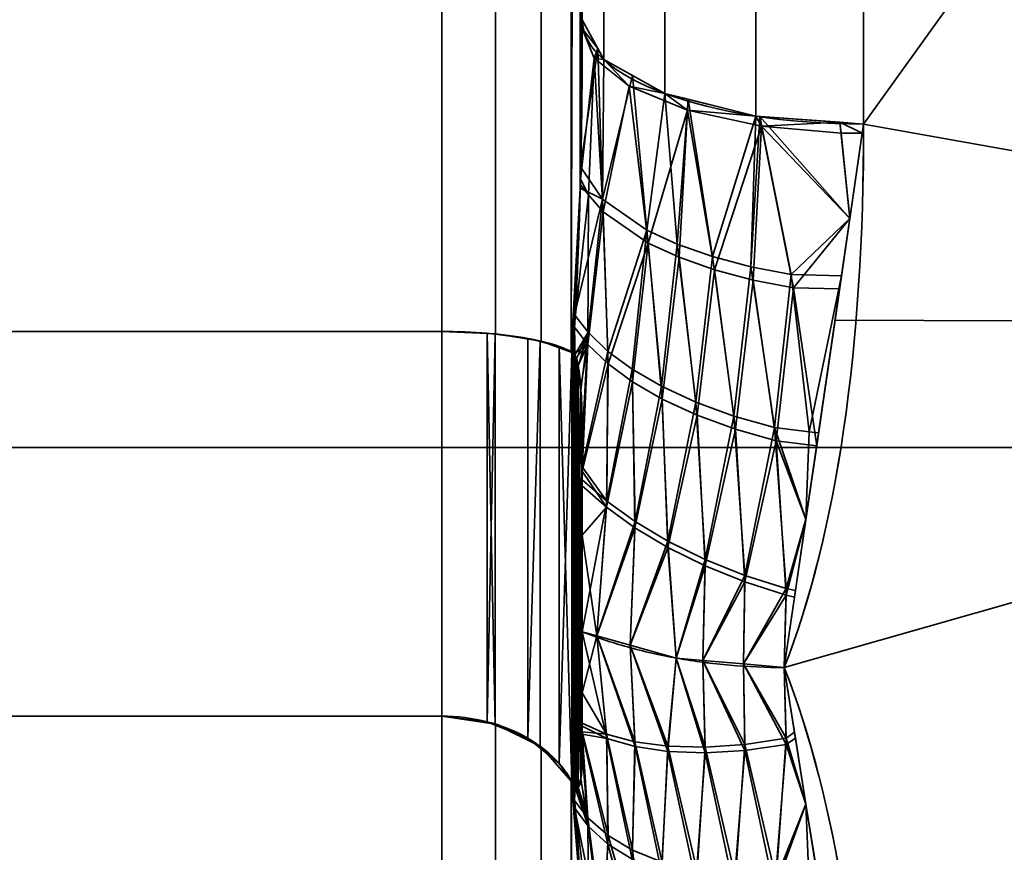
# Model space of a CAD drawing. Header units: millimetres. Extents: x -110 to 110, y -15 to 15.
# Tile 21 of 71: x -57 to -53.5, y -8.16 to -5.2. Entities that reach past the tile are written whole.
import ezdxf

# ---------------------------------------------------------------- set-up
doc = ezdxf.new("R2010")
doc.units = ezdxf.units.MM
doc.layers.add('1', color=7, linetype='Continuous', true_color=0xffffff)

msp = doc.modelspace()

# ---------------------------------------------------------------- linework, layer by layer
at = {"layer": '1', "color": 252, "linetype": 'Continuous', "lineweight": 35}
for p, q in [((-55.5, 6.3048, -12.5), (-55.5, -6.3048, -12.5)), ((-55.5, -6.3048, 12.5), (-55.5, 6.3048, 12.5)), ((-55, 5.1962, -13), (-55, -5.1962, -13)), ((-55, -5.1962, 13), (-55, 5.1962, 13)), ((-64, -6.3048, -12.5), (-55.5, -6.3048, -12.5)), ((-64, -6.3048, 12.5), (-55.5, -6.3048, 12.5)), ((-64, -7.6729, -11.7101), (-55.5, -7.6729, -11.7101)), ((-64, -7.6729, 11.7101), (-55.5, -7.6729, 11.7101)), ((-55.5, -7.6729, -11.7101), (-55.5, -13.9777, -0.7899)), ((-55.5, -13.9777, 0.7899), (-55.5, -7.6729, 11.7101))]:
    msp.add_line(p, q, dxfattribs=at)
at = {"layer": '1', "color": 252, "linetype": 'Continuous', "lineweight": 35, "extrusion": (-1, 0, 0)}
for start, end in [(248.21321, 291.78679), (68.21321, 111.78679)]:
    msp.add_arc((0, 0, 54), 15, start, end, dxfattribs=at)
at = {"layer": '1', "color": 252, "linetype": 'Continuous', "lineweight": 35, "extrusion": (9.65426e-07, -0.928571, 0.371154)}
msp.add_arc((-54, -14, -0.0001), 1, 180, 269.9999, dxfattribs=at)
at = {"layer": '1', "color": 252, "linetype": 'Continuous', "lineweight": 35, "extrusion": (0, 0.928571, 0.371154)}
msp.add_arc((54, 14), 1, 0, 90, dxfattribs=at)
at = {"layer": '1', "color": 252, "linetype": 'Continuous', "lineweight": 35, "extrusion": (1, 0, 0)}
for centre, radius, start, end in [((0, 0, -55.5), 14, 116.7655, 123.2345), ((0, 0, -55.5), 14, 236.7655, 243.2345), ((0, 0, -55), 14.5, 117.45707, 122.53526), ((0, 0, -55), 14.5, 237.45707, 242.53526)]:
    msp.add_arc(centre, radius, start, end, dxfattribs=at)
at = {"layer": '1', "color": 252, "linetype": 'Continuous', "lineweight": 35}
for points in [[(-55, -5.1962, -13), (-55, -5.2939, -12.987), (-55.001, -5.4911, -12.9599), (-55.0065, -5.7952, -12.9152), (-55.0169, -6.0965, -12.8681), (-55.0272, -6.2871, -12.8364), (-55.0333, -6.3806, -12.8205)], [(-55.0333, -6.3806, 12.8205), (-55.027, -6.2837, 12.837), (-55.0165, -6.0879, 12.8695), (-55.0062, -5.7836, 12.917), (-55.0009, -5.4818, 12.9612), (-55, -5.2902, 12.9875), (-55, -5.1962, 13)], [(-54, -5.5673, -13.9286), (-54, -6.3723, -13.6068), (-54.096, -7.0198, -13.2676), (-54.2821, -7.5, -12.9904)], [(-54.2821, -7.5, 12.9904), (-54.0956, -7.0188, 13.2682), (-54, -6.3712, 13.6073), (-54, -5.5673, 13.9286)], [(-55, -6.6857, 12.8667), (-55, -6.6659, 12.869), (-55.0003, -6.6275, 12.8728), (-55.0017, -6.5738, 12.8764), (-55.004, -6.5237, 12.8773), (-55.0076, -6.4768, 12.8748), (-55.0129, -6.4336, 12.8672), (-55.0208, -6.3975, 12.8517), (-55.0287, -6.3834, 12.8325), (-55.0333, -6.3806, 12.8205)], [(-55, -7.3727, 12.7698), (-55, -7.2964, 12.7833), (-55, -7.1436, 12.8077), (-55, -6.915, 12.8393), (-55, -6.7622, 12.8578), (-55, -6.6857, 12.8667)], [(-55, -6.6878, -12.8664), (-55, -6.9168, -12.84), (-55, -7.1456, -12.8098), (-55, -7.3727, -12.7698)], [(-55, -7.7988, 12.225), (-55, -7.6613, 12.4101), (-55, -7.5208, 12.5932), (-55, -7.3727, 12.7698)], [(-55, -7.3727, -12.7698), (-55, -7.4225, -12.7105), (-55, -7.52, -12.5904), (-55, -7.6616, -12.4082), (-55, -7.7541, -12.2851), (-55, -7.8, -12.2233)], [(-55, -7.3727, 12.7698), (-54.9497, -7.393, 12.8051), (-54.8421, -7.4294, 12.8681), (-54.6647, -7.4697, 12.9378), (-54.4762, -7.4944, 12.9806), (-54.3468, -7.5, 12.9904), (-54.2821, -7.5, 12.9904)], [(-55, -7.3727, -12.7698), (-54.9497, -7.393, -12.8051), (-54.8421, -7.4294, -12.8681), (-54.6647, -7.4696, -12.9378), (-54.4762, -7.4943, -12.9806), (-54.3468, -7.5, -12.9904), (-54.2821, -7.5, -12.9904)], [(-54, -9.2788, 11.7857), (-54, -8.5977, 12.3219), (-54.096, -7.9802, 12.7131), (-54.2821, -7.5, 12.9904)], [(-54.2821, -7.5, -12.9904), (-54.0956, -7.9812, -12.7125), (-54, -8.5987, -12.3212), (-54, -9.2788, -11.7857)], [(-55, -7.8, -12.2233), (-55, -7.8119, -12.2073), (-55.0003, -7.8345, -12.176), (-55.0017, -7.8644, -12.1313), (-55.004, -7.8902, -12.0883), (-55.0076, -7.9115, -12.0464), (-55.0129, -7.9266, -12.0052), (-55.0208, -7.9311, -11.9662), (-55.0287, -7.9216, -11.9444), (-55.0333, -7.9126, -11.936)], [(-55.0333, -7.9126, -11.936), (-55.027, -7.9753, -11.8604), (-55.0165, -8.1013, -11.7071), (-55.0062, -8.2946, -11.4673), (-55.0009, -8.4837, -11.228), (-55, -8.6024, -11.0752), (-55, -8.6603, -11)], [(-55, -8.6603, 11), (-55, -8.6001, 11.0782), (-55.001, -8.478, 11.2354), (-55.0065, -8.2872, 11.4765), (-55.0169, -8.0958, 11.7138), (-55.0272, -7.9731, 11.8631), (-55.0333, -7.9126, 11.936)]]:
    msp.add_open_spline(points, degree=3, dxfattribs=at)
for points, knots in [([(-55.5, -6.3048, 12.5), (-55.4452, -6.3048, 12.5), (-55.3896, -6.307, 12.5093), (-55.2861, -6.3154, 12.5448), (-55.2369, -6.3217, 12.5714), (-55.1506, -6.3376, 12.6382), (-55.1125, -6.3473, 12.6794), (-55.0627, -6.3651, 12.7549), (-55.0462, -6.3727, 12.7871), (-55.0333, -6.3806, 12.8205)], [0, 0, 0, 0, 0.272272, 0.272272, 0.544337, 0.544337, 0.81965, 0.81965, 1, 1, 1, 1]), ([(-55.5, -6.3048, -12.5), (-55.4452, -6.3048, -12.5), (-55.3896, -6.307, -12.5093), (-55.2861, -6.3154, -12.5448), (-55.2369, -6.3217, -12.5714), (-55.1506, -6.3376, -12.6382), (-55.1125, -6.3473, -12.6794), (-55.0627, -6.3651, -12.7549), (-55.0462, -6.3727, -12.7871), (-55.0333, -6.3806, -12.8205)], [0, 0, 0, 0, 0.272272, 0.272272, 0.544336, 0.544336, 0.819649, 0.819649, 1, 1, 1, 1]), ([(-55.0333, -6.3806, -12.8205), (-55.031, -6.382, -12.8266), (-55.0286, -6.3846, -12.8325), (-55.0244, -6.392, -12.8428), (-55.0225, -6.3968, -12.8472), (-55.0182, -6.4101, -12.8568), (-55.016, -6.4196, -12.861), (-55.0095, -6.4558, -12.873), (-55.0069, -6.4848, -12.8755), (-55.001, -6.5713, -12.8784), (-55, -6.6298, -12.8732), (-55, -6.6878, -12.8664)], [0, 0, 0, 0, 0.060109, 0.060109, 0.1199, 0.1199, 0.212933, 0.212933, 0.471194, 0.471194, 1, 1, 1, 1]), ([(-55.5, -7.6729, -11.7101), (-55.4452, -7.6729, -11.7101), (-55.3896, -7.6799, -11.7166), (-55.2861, -7.7064, -11.7417), (-55.2369, -7.7263, -11.7605), (-55.1506, -7.7762, -11.8076), (-55.1125, -7.807, -11.8366), (-55.0627, -7.8635, -11.8898), (-55.0462, -7.8876, -11.9125), (-55.0333, -7.9126, -11.936)], [0, 0, 0, 0, 0.272272, 0.272272, 0.544336, 0.544336, 0.81965, 0.81965, 1, 1, 1, 1]), ([(-55.5, -7.6729, 11.7101), (-55.4452, -7.6729, 11.7101), (-55.3896, -7.6799, 11.7166), (-55.2861, -7.7064, 11.7417), (-55.2369, -7.7263, 11.7605), (-55.1506, -7.7762, 11.8076), (-55.1125, -7.807, 11.8366), (-55.0627, -7.8635, 11.8898), (-55.0462, -7.8876, 11.9125), (-55.0333, -7.9126, 11.936)], [0, 0, 0, 0, 0.272272, 0.272272, 0.544336, 0.544336, 0.819649, 0.819649, 1, 1, 1, 1]), ([(-55.0333, -7.9126, 11.936), (-55.031, -7.9171, 11.9403), (-55.0286, -7.9209, 11.9455), (-55.0244, -7.9262, 11.957), (-55.0225, -7.9277, 11.9634), (-55.0182, -7.9292, 11.9797), (-55.016, -7.9281, 11.99), (-55.0095, -7.9204, 12.0274), (-55.0069, -7.9081, 12.0537), (-55.001, -7.8674, 12.1301), (-55, -7.8336, 12.1782), (-55, -7.7988, 12.225)], [0, 0, 0, 0, 0.060109, 0.060109, 0.1199, 0.1199, 0.212934, 0.212934, 0.471199, 0.471199, 1, 1, 1, 1])]:
    msp.add_open_spline(points, degree=3, knots=knots, dxfattribs=at)
for points in [[(-55.0401, -6.3781, 12.81), (-55.0401, 6.3781, 12.81), (-55.1464, 6.3395, 12.6464), (-55.1464, -6.3395, 12.6464)], [(-55.0401, 6.3781, -12.81), (-55.0401, -6.3781, -12.81), (-55.1464, -6.3395, -12.6464), (-55.1464, 6.3395, -12.6464)], [(-55.0401, 6.3781, 12.81), (-55.007, -5.784, 12.9164), (-55.0073, 5.7948, 12.9148)], [(-55.007, -5.784, 12.9164), (-55.0401, 6.3781, 12.81), (-55.0401, -6.3781, 12.81)], [(-55.007, 5.784, -12.9164), (-55.0401, -6.3781, -12.81), (-55.0401, 6.3781, -12.81)], [(-55.1464, -6.3395, 12.6464), (-55.1464, 6.3395, 12.6464), (-55.3087, 6.3138, 12.5381), (-55.3087, -6.3138, 12.5381)], [(-55.1464, 6.3395, -12.6464), (-55.1464, -6.3395, -12.6464), (-55.3087, -6.3138, -12.5381), (-55.3087, 6.3138, -12.5381)], [(-64, -6.3048, 12.5), (-55.5, -6.3048, 12.5), (-55.5, 6.3048, 12.5), (-64, 6.3048, 12.5)], [(-64, 6.3048, -12.5), (-55.5, 6.3048, -12.5), (-55.5, -6.3048, -12.5), (-64, -6.3048, -12.5)], [(-55.3087, -6.3138, 12.5381), (-55.3087, 6.3138, 12.5381), (-55.5, 6.3048, 12.5), (-55.5, -6.3048, 12.5)], [(-55.3087, 6.3138, -12.5381), (-55.3087, -6.3138, -12.5381), (-55.5, -6.3048, -12.5), (-55.5, 6.3048, -12.5)], [(-55.0401, -6.3781, -12.81), (-55.007, 5.784, -12.9164), (-55.0073, -5.7948, -12.9148)], [(-55.0073, 5.7948, 12.9148), (-55.007, -5.784, 12.9164), (-55, -5.1962, 13)], [(-55.0073, -5.7948, -12.9148), (-55.007, 5.784, -12.9164), (-55, 5.1962, -13)], [(-55, 5.1962, -13), (-55, -5.1962, -13), (-55.0073, -5.7948, -12.9148)], [(-54.9239, -5.3382, 13.3553), (-54.9239, 0.0328, 14.3826), (-55, 0.0319, 14), (-55, -5.1962, 13)], [(-54.7071, -5.4586, 13.6566), (-54.7071, 0.0336, 14.7071), (-54.9239, 0.0328, 14.3826), (-54.9239, -5.3382, 13.3553)], [(-54.3827, -5.5391, 13.8579), (-54.3827, 0.034, 14.9238), (-54.7071, 0.0336, 14.7071), (-54.7071, -5.4586, 13.6566)], [(-54, -5.5673, 13.9286), (-54, 0.0342, 15), (-54.3827, 0.034, 14.9238), (-54.3827, -5.5391, 13.8579)], [(-50, 0, -15), (-50, -6.2799, -13.6221), (-54, -5.5673, -13.9286)], [(-54, -5.5673, -13.9286), (-54, 0, -15), (-50, 0, -15)], [(-55, -5.1962, -13), (-55, -0.0319, -14), (-54.9239, -0.0328, -14.3826), (-54.9239, -5.3382, -13.3553)], [(-54.9239, -5.3382, -13.3553), (-54.9239, -0.0328, -14.3826), (-54.7071, -0.0336, -14.7071), (-54.7071, -5.4586, -13.6566)], [(-54.7071, -5.4586, -13.6566), (-54.7071, -0.0336, -14.7071), (-54.3827, -0.034, -14.9238), (-54.3827, -5.5391, -13.8579)], [(-54.3827, -5.5391, -13.8579), (-54.3827, -0.034, -14.9238), (-54, -0.0342, -15), (-54, -5.5673, -13.9286)], [(-50, 0, 15), (-54, 0, 15), (-54, -5.5673, 13.9286)], [(-54, -5.5673, 13.9286), (-50, -6.2799, 13.6221), (-50, 0, 15)], [(-51.2, -6.7175, 6.7175), (-65, -6.7175, 6.7175), (-65, -3.6355, 8.7769), (-51.2, -3.6355, 8.7769)], [(-51.2, -3.6355, -8.7769), (-65, -3.6355, -8.7769), (-65, -6.7175, -6.7175), (-51.2, -6.7175, -6.7175)], [(-55.0064, -5.719, -12.9256), (-55, -5.1962, -13), (-54.9448, -5.2992, -13.2578)], [(-54.9448, -5.2992, 13.2578), (-55, -5.1962, 13), (-55.0004, -5.228, 12.9955)], [(-54.9576, -5.3329, 13.2557), (-55.0004, -5.228, 12.9955), (-55.0068, -5.7631, 12.9194)], [(-55.0004, -5.228, 12.9955), (-54.9576, -5.3329, 13.2557), (-54.9448, -5.2992, 13.2578)], [(-54.9448, -5.2992, -13.2578), (-54.928, -5.8348, -13.1731), (-55.0064, -5.719, -12.9256)], [(-54.9239, -5.3382, 13.3553), (-54.9448, -5.2992, 13.2578), (-54.9576, -5.3329, 13.2557)], [(-54.928, -5.8348, -13.1731), (-54.9448, -5.2992, -13.2578), (-54.9239, -5.3382, -13.3553)], [(-55.0068, -5.7631, 12.9194), (-54.978, -5.8189, 13.0384), (-54.9576, -5.3329, 13.2557)], [(-54.978, -5.8189, 13.0384), (-54.9258, -5.8799, 13.1649), (-54.9576, -5.3329, 13.2557)], [(-54.8331, -5.4322, 13.5014), (-54.9576, -5.3329, 13.2557), (-54.9258, -5.8799, 13.1649)], [(-54.9576, -5.3329, 13.2557), (-54.8331, -5.4322, 13.5014), (-54.9239, -5.3382, 13.3553)], [(-54.928, -5.8348, -13.1731), (-54.9239, -5.3382, -13.3553), (-54.8215, -5.3951, -13.4977)], [(-54.7071, -5.4586, 13.6566), (-54.9239, -5.3382, 13.3553), (-54.8331, -5.4322, 13.5014)], [(-54.8215, -5.3951, -13.4977), (-54.7711, -5.9444, -13.3947), (-54.928, -5.8348, -13.1731)], [(-54.7711, -5.9444, -13.3947), (-54.8215, -5.3951, -13.4977), (-54.7071, -5.4586, -13.6566)], [(-54.9258, -5.8799, 13.1649), (-54.7661, -5.9906, 13.384), (-54.8331, -5.4322, 13.5014)], [(-54.6263, -5.5174, 13.7112), (-54.8331, -5.4322, 13.5014), (-54.7661, -5.9906, 13.384)], [(-54.8331, -5.4322, 13.5014), (-54.6263, -5.5174, 13.7112), (-54.7071, -5.4586, 13.6566)], [(-54.7071, -5.4586, -13.6566), (-54.6623, -5.9946, -13.4906), (-54.7711, -5.9444, -13.3947)], [(-54.6623, -5.9946, -13.4906), (-54.7071, -5.4586, -13.6566), (-54.6243, -5.4791, -13.708)], [(-54.6263, -5.5174, 13.7112), (-54.6243, -5.4791, 13.708), (-54.7071, -5.4586, 13.6566)], [(-54.6243, -5.4791, -13.708), (-54.5377, -6.0384, -13.5699), (-54.6623, -5.9946, -13.4906)], [(-54.3827, -5.5391, 13.8579), (-54.6243, -5.4791, 13.708), (-54.6263, -5.5174, 13.7112)], [(-54.5377, -6.0384, -13.5699), (-54.6243, -5.4791, -13.708), (-54.3827, -5.5391, -13.8579)], [(-54.7661, -5.9906, 13.384), (-54.656, -6.0413, 13.4782), (-54.6263, -5.5174, 13.7112)], [(-54.656, -6.0413, 13.4782), (-54.5304, -6.0855, 13.5557), (-54.6263, -5.5174, 13.7112)], [(-54.3628, -5.575, 13.8521), (-54.6263, -5.5174, 13.7112), (-54.5304, -6.0855, 13.5557)], [(-54.6263, -5.5174, 13.7112), (-54.3628, -5.575, 13.8521), (-54.3827, -5.5391, 13.8579)], [(-54.3827, -5.5391, -13.8579), (-54.4008, -6.0747, -13.6305), (-54.5377, -6.0384, -13.5699)], [(-54.4008, -6.0747, -13.6305), (-54.3827, -5.5391, -13.8579), (-54.3696, -5.54, -13.8603)], [(-54.3696, -5.54, -13.8603), (-54.2576, -6.1021, -13.6703), (-54.4008, -6.0747, -13.6305)], [(-54.0847, -5.5611, 13.9129), (-54.3827, -5.5391, 13.8579), (-54.3628, -5.575, 13.8521)], [(-54.2576, -6.1021, -13.6703), (-54.3696, -5.54, -13.8603), (-54.0491, -5.9038, -13.7652)], [(-54.3696, -5.54, -13.8603), (-54.0847, -5.5611, -13.9129), (-54.0491, -5.9038, -13.7652)], [(-54.3628, -5.575, 13.8521), (-54.0795, -5.6001, 13.912), (-54.0847, -5.5611, 13.9129)], [(-54.0491, -5.9038, -13.7652), (-54.0847, -5.5611, -13.9129), (-54, -5.5673, -13.9286)], [(-54.0847, -5.5611, 13.9129), (-54.0795, -5.6001, 13.912), (-54.0048, -5.5999, 13.9128)], [(-54.0048, -5.5999, 13.9128), (-54, -5.5673, 13.9286), (-54.0847, -5.5611, 13.9129)], [(-54.5304, -6.0855, 13.5557), (-54.3927, -6.1221, 13.6143), (-54.3628, -5.575, 13.8521)], [(-54.3927, -6.1221, 13.6143), (-54.249, -6.1497, 13.652), (-54.3628, -5.575, 13.8521)], [(-54.0491, -5.9038, 13.7652), (-54.3628, -5.575, 13.8521), (-54.249, -6.1497, 13.652)], [(-54.0491, -5.9038, 13.7652), (-54.0795, -5.6001, 13.912), (-54.3628, -5.575, 13.8521)], [(-50, -6.2799, -13.6221), (-54.1018, -6.2644, -13.5902), (-54, -5.5673, -13.9286)], [(-54, -5.5673, 13.9286), (-54.1018, -6.2644, 13.5902), (-50, -6.2799, 13.6221)], [(-54.0048, -5.5999, 13.9128), (-54.0795, -5.6001, 13.912), (-54.0491, -5.9038, 13.7652)], [(-55.0073, -5.7948, -12.9148), (-55.0064, -5.719, -12.9256), (-54.928, -5.8348, -13.1731)], [(-54.978, -5.8189, 13.0384), (-55.0068, -5.7631, 12.9194), (-55.007, -5.784, 12.9164)], [(-55.0401, -6.3781, 12.81), (-55.0333, -6.3806, 12.8205), (-55.007, -5.784, 12.9164)], [(-55.0073, -5.7948, -12.9148), (-55.0333, -6.3806, -12.8205), (-55.0401, -6.3781, -12.81)], [(-54.978, -5.8189, 13.0384), (-55.007, -5.784, 12.9164), (-55.0293, -6.2885, 12.8353)], [(-55.0273, -6.2453, -12.8423), (-55.0073, -5.7948, -12.9148), (-54.928, -5.8348, -13.1731)], [(-55.0293, -6.2885, 12.8353), (-54.9804, -6.3516, 12.9448), (-54.978, -5.8189, 13.0384)], [(-54.928, -5.8348, -13.1731), (-54.9795, -6.3078, -12.953), (-55.0273, -6.2453, -12.8423)], [(-54.9258, -5.8799, 13.1649), (-54.978, -5.8189, 13.0384), (-54.9804, -6.3516, 12.9448)], [(-54.928, -5.8348, -13.1731), (-54.9092, -6.376, -13.0665), (-54.9795, -6.3078, -12.953)], [(-54.9092, -6.376, -13.0665), (-54.928, -5.8348, -13.1731), (-54.7711, -5.9444, -13.3947)], [(-54.9804, -6.3516, 12.9448), (-54.9085, -6.4205, 13.0569), (-54.9258, -5.8799, 13.1649)], [(-54.7661, -5.9906, 13.384), (-54.9258, -5.8799, 13.1649), (-54.9085, -6.4205, 13.0569)], [(-54.0491, -5.9038, -13.7652), (-54.0788, -6.107, -13.6666), (-54.2576, -6.1021, -13.6703)], [(-54.249, -6.1497, 13.652), (-54.0855, -6.1531, 13.6442), (-54.0491, -5.9038, 13.7652)], [(-54.7711, -5.9444, -13.3947), (-54.8234, -6.4391, -13.1648), (-54.9092, -6.376, -13.0665)], [(-54.7711, -5.9444, -13.3947), (-54.719, -6.4996, -13.2518), (-54.8234, -6.4391, -13.1648)], [(-54.719, -6.4996, -13.2518), (-54.7711, -5.9444, -13.3947), (-54.6623, -5.9946, -13.4906)], [(-54.9085, -6.4205, 13.0569), (-54.8213, -6.4843, 13.1535), (-54.7661, -5.9906, 13.384)], [(-54.8213, -6.4843, 13.1535), (-54.7158, -6.5455, 13.2386), (-54.7661, -5.9906, 13.384)], [(-54.656, -6.0413, 13.4782), (-54.7661, -5.9906, 13.384), (-54.7158, -6.5455, 13.2386)], [(-54.6623, -5.9946, -13.4906), (-54.5965, -6.5562, -13.3248), (-54.719, -6.4996, -13.2518)], [(-54.5965, -6.5562, -13.3248), (-54.6623, -5.9946, -13.4906), (-54.5377, -6.0384, -13.5699)], [(-54.7158, -6.5455, 13.2386), (-54.5922, -6.6026, 13.3094), (-54.656, -6.0413, 13.4782)], [(-54.5304, -6.0855, 13.5557), (-54.656, -6.0413, 13.4782), (-54.5922, -6.6026, 13.3094)], [(-54.5377, -6.0384, -13.5699), (-54.4611, -6.6056, -13.3793), (-54.5965, -6.5562, -13.3248)], [(-54.4611, -6.6056, -13.3793), (-54.5377, -6.0384, -13.5699), (-54.4008, -6.0747, -13.6305)], [(-54.5922, -6.6026, 13.3094), (-54.4561, -6.6526, 13.3615), (-54.5304, -6.0855, 13.5557)], [(-54.3927, -6.1221, 13.6143), (-54.5304, -6.0855, 13.5557), (-54.4561, -6.6526, 13.3615)], [(-54.4008, -6.0747, -13.6305), (-54.3165, -6.6465, -13.4136), (-54.4611, -6.6056, -13.3793)], [(-54.3165, -6.6465, -13.4136), (-54.4008, -6.0747, -13.6305), (-54.2576, -6.1021, -13.6703)], [(-54.4561, -6.6526, 13.3615), (-54.3111, -6.6939, 13.3934), (-54.3927, -6.1221, 13.6143)], [(-54.249, -6.1497, 13.652), (-54.3927, -6.1221, 13.6143), (-54.3111, -6.6939, 13.3934)], [(-54.2576, -6.1021, -13.6703), (-54.1932, -6.6618, -13.3988), (-54.3165, -6.6465, -13.4136)], [(-54.1932, -6.6618, -13.3988), (-54.2576, -6.1021, -13.6703), (-54.0788, -6.107, -13.6666)], [(-54.0788, -6.107, -13.6666), (-54.1602, -6.6651, -13.3957), (-54.1932, -6.6618, -13.3988)], [(-54.3111, -6.6939, 13.3934), (-54.167, -6.7115, 13.3731), (-54.249, -6.1497, 13.652)], [(-54.0855, -6.1531, 13.6442), (-54.249, -6.1497, 13.652), (-54.167, -6.7115, 13.3731)], [(-55.0265, -6.3883, -12.8376), (-55.0333, -6.3806, -12.8205), (-55.0273, -6.2453, -12.8423)], [(-55.0273, -6.2453, -12.8423), (-54.9795, -6.3078, -12.953), (-55.0265, -6.3883, -12.8376)], [(-54.2821, -7.5, -12.9904), (-54.1018, -6.2644, -13.5902), (-50, -6.2799, -13.6221)], [(-50, -6.2799, 13.6221), (-54.1018, -6.2644, 13.5902), (-54.2821, -7.5, 12.9904)], [(-55.0293, -6.2885, 12.8353), (-55.0333, -6.3806, 12.8205), (-55.0292, -6.3844, 12.8311)], [(-54.9804, -6.3516, 12.9448), (-55.0293, -6.2885, 12.8353), (-55.0292, -6.3844, 12.8311)], [(-50, -6.2799, -13.6221), (-54, -9.2788, -11.7857), (-54.2821, -7.5, -12.9904)], [(-54.2821, -7.5, 12.9904), (-54, -9.2788, 11.7857), (-50, -6.2799, 13.6221)], [(-54, -9.2788, -11.7857), (-50, -6.2799, -13.6221), (-50, -11.4061, -9.7417)], [(-50, -11.4061, 9.7417), (-50, -6.2799, 13.6221), (-54, -9.2788, 11.7857)], [(-55.5, -7.6729, -11.7101), (-64, -7.6729, -11.7101), (-64, -6.3048, -12.5), (-55.5, -6.3048, -12.5)], [(-55.5, -6.3048, 12.5), (-64, -6.3048, 12.5), (-64, -7.6729, 11.7101), (-55.5, -7.6729, 11.7101)], [(-55.3378, -7.6931, -11.7292), (-55.5, -7.6729, -11.7101), (-55.5, -6.3048, -12.5), (-55.3378, -6.3112, -12.527)], [(-55.3378, -6.3112, 12.527), (-55.5, -6.3048, 12.5), (-55.5, -7.6729, 11.7101), (-55.3378, -7.6931, 11.7292)], [(-55.3378, -6.3112, -12.527), (-55.3094, -6.3148, -12.5423), (-55.3378, -7.6931, -11.7292)], [(-55.3094, -7.7046, 11.74), (-55.3094, -6.3148, 12.5423), (-55.3378, -6.3112, 12.527)], [(-55.3378, -7.6931, 11.7292), (-55.3094, -7.7046, 11.74), (-55.3378, -6.3112, 12.527)], [(-55.3094, -6.3148, -12.5423), (-55.3094, -7.7046, -11.74), (-55.3378, -7.6931, -11.7292)], [(-55.194, -7.7511, -11.7839), (-55.3094, -7.7046, -11.74), (-55.3094, -6.3148, -12.5423), (-55.194, -6.3296, -12.6046)], [(-55.194, -6.3296, 12.6046), (-55.3094, -6.3148, 12.5423), (-55.3094, -7.7046, 11.74), (-55.194, -7.7511, 11.7839)], [(-55.194, -6.3296, -12.6046), (-55.1493, -6.341, -12.6528), (-55.194, -7.7511, -11.7839)], [(-55.194, -7.7511, 11.7839), (-55.1493, -6.341, 12.6528), (-55.194, -6.3296, 12.6046)], [(-55.0208, -6.402, -12.851), (-55.0265, -6.3883, -12.8376), (-54.9795, -6.3078, -12.953)], [(-55.0143, -6.4293, -12.8642), (-55.0208, -6.402, -12.851), (-54.9795, -6.3078, -12.953)], [(-55.0049, -6.5131, -12.8764), (-55.0143, -6.4293, -12.8642), (-54.9795, -6.3078, -12.953)], [(-55, -6.6878, -12.8664), (-55.0049, -6.5131, -12.8764), (-54.9795, -6.3078, -12.953)], [(-54.9795, -6.3078, -12.953), (-55, -6.7868, -12.8525), (-55, -6.6878, -12.8664)], [(-55, -6.7868, -12.8525), (-54.9795, -6.3078, -12.953), (-54.9092, -6.376, -13.0665)], [(-55.1493, -6.341, -12.6528), (-55.1493, -7.7872, -11.8179), (-55.194, -7.7511, -11.7839)], [(-55.194, -7.7511, 11.7839), (-55.1493, -7.7872, 11.8179), (-55.1493, -6.341, 12.6528)], [(-55.0825, -7.841, -11.8686), (-55.1493, -7.7872, -11.8179), (-55.1493, -6.341, -12.6528), (-55.0825, -6.358, -12.7249)], [(-55.0825, -6.358, 12.7249), (-55.1493, -6.341, 12.6528), (-55.1493, -7.7872, 11.8179), (-55.0825, -7.841, 11.8686)], [(-55.0825, -6.358, -12.7249), (-55.0373, -6.3788, -12.8128), (-55.0825, -7.841, -11.8686)], [(-55.0373, -7.9069, 11.9306), (-55.0373, -6.3788, 12.8128), (-55.0825, -6.358, 12.7249)], [(-55.0825, -7.841, 11.8686), (-55.0373, -7.9069, 11.9306), (-55.0825, -6.358, 12.7249)], [(-55.0292, -6.3844, 12.8311), (-55.0222, -6.3979, 12.8478), (-54.9804, -6.3516, 12.9448)], [(-54.9804, -6.3516, 12.9448), (-55.0222, -6.3979, 12.8478), (-55.0152, -6.4246, 12.8626)], [(-55.0152, -6.4246, 12.8626), (-55.015, -6.4252, 12.8628), (-54.9804, -6.3516, 12.9448)], [(-55.015, -6.4252, 12.8628), (-55.0059, -6.5004, 12.8759), (-54.9804, -6.3516, 12.9448)], [(-54.9804, -6.3516, 12.9448), (-55.0059, -6.5004, 12.8759), (-55, -6.6857, 12.8667)], [(-54.9085, -6.4205, 13.0569), (-54.9804, -6.3516, 12.9448), (-55, -6.8019, 12.852)], [(-55, -6.6857, 12.8667), (-55, -6.8019, 12.852), (-54.9804, -6.3516, 12.9448)], [(-55.0373, -6.3788, -12.8128), (-55.0373, -7.9069, -11.9306), (-55.0825, -7.841, -11.8686)], [(-55.0333, -7.9126, -11.936), (-55.0373, -7.9069, -11.9306), (-55.0373, -6.3788, -12.8128), (-55.0333, -6.3806, -12.8205)], [(-55.0333, -6.3806, 12.8205), (-55.0373, -6.3788, 12.8128), (-55.0373, -7.9069, 11.9306), (-55.0333, -7.9126, 11.936)], [(-55.0333, -7.9126, -11.936), (-55.0333, -6.3806, -12.8205), (-55.0265, -6.3883, -12.8376)], [(-55.0333, -6.3806, 12.8205), (-55.0333, -7.9126, 11.936), (-55.0265, -7.9235, 11.9513)], [(-55.0265, -7.9235, 11.9513), (-55.0208, -7.9283, 11.9698), (-55.0333, -6.3806, 12.8205)], [(-55.0208, -7.9283, 11.9698), (-55.0143, -7.9261, 12), (-55.0333, -6.3806, 12.8205)], [(-55.0143, -7.9261, 12), (-55.0049, -7.8947, 12.0788), (-55.0333, -6.3806, 12.8205)], [(-55.0292, -6.3844, 12.8311), (-55.0333, -6.3806, 12.8205), (-55, -7.7984, 12.2244)], [(-55.0049, -7.8947, 12.0788), (-55, -7.7984, 12.2244), (-55.0333, -6.3806, 12.8205)], [(-55.0265, -6.3883, -12.8376), (-55.0208, -6.402, -12.851), (-55.0333, -7.9126, -11.936)], [(-55.0208, -6.402, -12.851), (-55.0143, -6.4293, -12.8642), (-55.0333, -7.9126, -11.936)], [(-55.0222, -6.3979, 12.8478), (-55.0292, -6.3844, 12.8311), (-55, -7.7984, 12.2244)], [(-55, -7.7984, 12.2244), (-55.0152, -6.4246, 12.8626), (-55.0222, -6.3979, 12.8478)], [(-54.9092, -6.376, -13.0665), (-54.9132, -6.9081, -12.9401), (-55, -6.7868, -12.8525)], [(-54.9132, -6.9081, -12.9401), (-54.9092, -6.376, -13.0665), (-54.8234, -6.4391, -13.1648)], [(-55.0143, -6.4293, -12.8642), (-55.0049, -6.5131, -12.8764), (-55.0333, -7.9126, -11.936)], [(-55.015, -6.4252, 12.8628), (-55.0152, -6.4246, 12.8626), (-55, -7.7984, 12.2244)], [(-55.0059, -6.5004, 12.8759), (-55.015, -6.4252, 12.8628), (-55, -7.7984, 12.2244)], [(-55, -6.8019, 12.852), (-54.914, -6.9299, 12.9344), (-54.9085, -6.4205, 13.0569)], [(-54.8213, -6.4843, 13.1535), (-54.9085, -6.4205, 13.0569), (-54.914, -6.9299, 12.9344)], [(-54.8234, -6.4391, -13.1648), (-54.8126, -6.9807, -13.015), (-54.9132, -6.9081, -12.9401)], [(-54.8126, -6.9807, -13.015), (-54.8234, -6.4391, -13.1648), (-54.719, -6.4996, -13.2518)], [(-55, -7.7984, 12.2244), (-55, -6.6857, 12.8667), (-55.0059, -6.5004, 12.8759)], [(-54.914, -6.9299, 12.9344), (-54.8129, -7.003, 13.0081), (-54.8213, -6.4843, 13.1535)], [(-54.7158, -6.5455, 13.2386), (-54.8213, -6.4843, 13.1535), (-54.8129, -7.003, 13.0081)], [(-54.719, -6.4996, -13.2518), (-54.6959, -7.0504, -13.0753), (-54.8126, -6.9807, -13.015)], [(-54.6959, -7.0504, -13.0753), (-54.719, -6.4996, -13.2518), (-54.5965, -6.5562, -13.3248)], [(-55.0049, -6.5131, -12.8764), (-55, -6.6874, -12.8658), (-55.0333, -7.9126, -11.936)], [(-54.8129, -7.003, 13.0081), (-54.6958, -7.0731, 13.0672), (-54.7158, -6.5455, 13.2386)], [(-54.5922, -6.6026, 13.3094), (-54.7158, -6.5455, 13.2386), (-54.6958, -7.0731, 13.0672)], [(-54.5965, -6.5562, -13.3248), (-54.5639, -7.1155, -13.1187), (-54.6959, -7.0504, -13.0753)], [(-54.5639, -7.1155, -13.1187), (-54.5965, -6.5562, -13.3248), (-54.4611, -6.6056, -13.3793)], [(-54.6958, -7.0731, 13.0672), (-54.5636, -7.1387, 13.1092), (-54.5922, -6.6026, 13.3094)], [(-54.4561, -6.6526, 13.3615), (-54.5922, -6.6026, 13.3094), (-54.5636, -7.1387, 13.1092)], [(-54.4611, -6.6056, -13.3793), (-54.4226, -7.1724, -13.142), (-54.5639, -7.1155, -13.1187)], [(-54.4226, -7.1724, -13.142), (-54.4611, -6.6056, -13.3793), (-54.3165, -6.6465, -13.4136)], [(-54.3165, -6.6465, -13.4136), (-54.2759, -7.2195, -13.1443), (-54.4226, -7.1724, -13.142)], [(-54.2759, -7.2195, -13.1443), (-54.3165, -6.6465, -13.4136), (-54.2051, -6.9723, -13.2465)], [(-54.3165, -6.6465, -13.4136), (-54.1932, -6.6618, -13.3988), (-54.2051, -6.9723, -13.2465)], [(-54.5636, -7.1387, 13.1092), (-54.4222, -7.1959, 13.131), (-54.4561, -6.6526, 13.3615)], [(-54.3111, -6.6939, 13.3934), (-54.4561, -6.6526, 13.3615), (-54.4222, -7.1959, 13.131)], [(-54.2051, -6.9723, -13.2465), (-54.1932, -6.6618, -13.3988), (-54.1602, -6.6651, -13.3957)], [(-51.2, -8.7769, 3.6355), (-65, -8.7769, 3.6355), (-65, -6.7175, 6.7175), (-51.2, -6.7175, 6.7175)], [(-51.2, -6.7175, -6.7175), (-65, -6.7175, -6.7175), (-65, -8.7769, -3.6355), (-51.2, -8.7769, -3.6355)], [(-55.0292, -7.9198, -11.9446), (-55.0333, -7.9126, -11.936), (-55, -6.6874, -12.8658)], [(-55.0222, -7.9276, -11.9646), (-55.0292, -7.9198, -11.9446), (-55, -6.6874, -12.8658)], [(-55, -6.6874, -12.8658), (-55.0152, -7.927, -11.9951), (-55.0222, -7.9276, -11.9646)], [(-55.015, -7.9269, -11.9958), (-55.0152, -7.927, -11.9951), (-55, -6.6874, -12.8658)], [(-55.0059, -7.9006, -12.0674), (-55.015, -7.9269, -11.9958), (-55, -6.6874, -12.8658)], [(-55, -6.6874, -12.8658), (-55, -7.8, -12.2233), (-55.0059, -7.9006, -12.0674)], [(-55, -7.0293, 12.8233), (-55, -6.6857, 12.8667), (-55, -7.7988, 12.225), (-55, -7.3727, 12.7698)], [(-55, -7.5907, -12.4992), (-55, -7.8, -12.2233), (-55, -6.6878, -12.8664), (-55, -7.3727, -12.7698)], [(-54.4222, -7.1959, 13.131), (-54.2756, -7.2433, 13.1319), (-54.3111, -6.6939, 13.3934)], [(-54.2051, -6.9722, 13.2466), (-54.3111, -6.6939, 13.3934), (-54.2756, -7.2433, 13.1319)], [(-54.2051, -6.9722, 13.2466), (-54.167, -6.7115, 13.3731), (-54.3111, -6.6939, 13.3934)], [(-54.9132, -6.9081, -12.9401), (-55, -6.8322, -12.8461), (-55, -6.7868, -12.8525)], [(-55, -6.8019, 12.852), (-55, -6.8541, 12.8454), (-54.914, -6.9299, 12.9344)], [(-55, -7.3727, -12.7698), (-55, -6.8322, -12.8461), (-54.9132, -6.9081, -12.9401)], [(-54.914, -6.9299, 12.9344), (-55, -6.8541, 12.8454), (-55, -7.0293, 12.8233)], [(-54.9132, -6.9081, -12.9401), (-54.9481, -7.3873, -12.7951), (-55, -7.3727, -12.7698)], [(-54.9481, -7.3873, 12.7951), (-54.914, -6.9299, 12.9344), (-55, -7.0293, 12.8233)], [(-54.9481, -7.3873, -12.7951), (-54.9132, -6.9081, -12.9401), (-54.8126, -6.9807, -13.015)], [(-54.8129, -7.003, 13.0081), (-54.914, -6.9299, 12.9344), (-54.9481, -7.3873, 12.7951)], [(-54.8126, -6.9807, -13.015), (-54.8304, -7.4203, -12.8524), (-54.9481, -7.3873, -12.7951)], [(-54.8304, -7.4203, -12.8524), (-54.8126, -6.9807, -13.015), (-54.6959, -7.0504, -13.0753)], [(-54.2051, -6.9723, -13.2465), (-54.2422, -7.2264, -13.1232), (-54.2759, -7.2195, -13.1443)], [(-54.2756, -7.2433, 13.1319), (-54.2456, -7.2497, 13.1119), (-54.2051, -6.9722, 13.2466)], [(-55, -7.0293, 12.8233), (-55, -7.3727, 12.7698), (-54.9481, -7.3873, 12.7951)], [(-54.9481, -7.3873, 12.7951), (-54.8304, -7.4204, 12.8524), (-54.8129, -7.003, 13.0081)], [(-54.6958, -7.0731, 13.0672), (-54.8129, -7.003, 13.0081), (-54.8304, -7.4204, 12.8524)], [(-54.6959, -7.0504, -13.0753), (-54.6666, -7.4664, -12.9322), (-54.8304, -7.4203, -12.8524)], [(-54.6666, -7.4664, -12.9322), (-54.6959, -7.0504, -13.0753), (-54.5639, -7.1155, -13.1187)], [(-54.8304, -7.4204, 12.8524), (-54.6666, -7.4664, 12.9321), (-54.6958, -7.0731, 13.0672)], [(-54.5636, -7.1387, 13.1092), (-54.6958, -7.0731, 13.0672), (-54.6666, -7.4664, 12.9321)], [(-54.5639, -7.1155, -13.1187), (-54.572, -7.4746, -12.9465), (-54.6666, -7.4664, -12.9322)], [(-54.6666, -7.4664, 12.9321), (-54.572, -7.4747, 12.9465), (-54.5636, -7.1387, 13.1092)], [(-54.572, -7.4746, -12.9465), (-54.5639, -7.1155, -13.1187), (-54.4226, -7.1724, -13.142)], [(-54.4222, -7.1959, 13.131), (-54.5636, -7.1387, 13.1092), (-54.572, -7.4747, 12.9465)], [(-54.4226, -7.1724, -13.142), (-54.4273, -7.4873, -12.9684), (-54.572, -7.4746, -12.9465)], [(-54.4273, -7.4873, -12.9684), (-54.4226, -7.1724, -13.142), (-54.2759, -7.2195, -13.1443)], [(-54.572, -7.4747, 12.9465), (-54.4273, -7.4873, 12.9684), (-54.4222, -7.1959, 13.131)], [(-54.2756, -7.2433, 13.1319), (-54.4222, -7.1959, 13.131), (-54.4273, -7.4873, 12.9684)], [(-54.2759, -7.2195, -13.1443), (-54.2825, -7.5, -12.9903), (-54.4273, -7.4873, -12.9684)], [(-54.4273, -7.4873, 12.9684), (-54.2825, -7.5, 12.9903), (-54.2756, -7.2433, 13.1319)], [(-54.2825, -7.5, -12.9903), (-54.2759, -7.2195, -13.1443), (-54.2422, -7.2264, -13.1232)], [(-54.2422, -7.2264, -13.1232), (-54.2821, -7.5, -12.9904), (-54.2825, -7.5, -12.9903)], [(-54.2456, -7.2497, 13.1119), (-54.2756, -7.2433, 13.1319), (-54.2825, -7.5, 12.9903)], [(-54.2825, -7.5, 12.9903), (-54.2821, -7.5, 12.9904), (-54.2456, -7.2497, 13.1119)], [(-55, -7.5907, -12.4992), (-55, -7.3727, -12.7698), (-54.9481, -7.3873, -12.7951)], [(-55, -7.3727, 12.7698), (-55, -7.7089, 12.3399), (-54.9132, -7.7524, 12.4526)], [(-54.9132, -7.7524, 12.4526), (-54.9481, -7.3873, 12.7951), (-55, -7.3727, 12.7698)], [(-54.9481, -7.3873, -12.7951), (-54.914, -7.7366, -12.4686), (-55, -7.5907, -12.4992)], [(-54.9481, -7.3873, -12.7951), (-54.8304, -7.4203, -12.8524), (-54.8129, -7.7639, -12.5688)], [(-54.8129, -7.7639, -12.5688), (-54.914, -7.7366, -12.4686), (-54.9481, -7.3873, -12.7951)], [(-54.9481, -7.3873, 12.7951), (-54.9132, -7.7524, 12.4526), (-54.8126, -7.7809, 12.553)], [(-54.8126, -7.7809, 12.553), (-54.8304, -7.4204, 12.8524), (-54.9481, -7.3873, 12.7951)], [(-54.8304, -7.4203, -12.8524), (-54.6666, -7.4664, -12.9322), (-54.6958, -7.78, -12.6591)], [(-54.6958, -7.78, -12.6591), (-54.8129, -7.7639, -12.5688), (-54.8304, -7.4203, -12.8524)], [(-54.8304, -7.4204, 12.8524), (-54.8126, -7.7809, 12.553), (-54.6959, -7.7984, 12.6435)], [(-54.6959, -7.7984, 12.6435), (-54.6666, -7.4664, 12.9321), (-54.8304, -7.4204, 12.8524)], [(-54.6666, -7.4664, 12.9321), (-54.6959, -7.7984, 12.6435), (-54.5639, -7.8034, 12.7216)], [(-54.5636, -7.7836, -12.7369), (-54.6958, -7.78, -12.6591), (-54.6666, -7.4664, -12.9322)], [(-54.6666, -7.4664, -12.9322), (-54.572, -7.4746, -12.9465), (-54.5636, -7.7836, -12.7369)], [(-54.5639, -7.8034, 12.7216), (-54.572, -7.4747, 12.9465), (-54.6666, -7.4664, 12.9321)], [(-54.572, -7.4746, -12.9465), (-54.4273, -7.4873, -12.9684), (-54.4222, -7.7738, -12.7974)], [(-54.4222, -7.7738, -12.7974), (-54.5636, -7.7836, -12.7369), (-54.572, -7.4746, -12.9465)], [(-54.572, -7.4747, 12.9465), (-54.5639, -7.8034, 12.7216), (-54.4226, -7.7951, 12.7825)], [(-54.4226, -7.7951, 12.7825), (-54.4273, -7.4873, 12.9684), (-54.572, -7.4747, 12.9465)], [(-54.4273, -7.4873, -12.9684), (-54.2825, -7.5, -12.9903), (-54.2756, -7.7509, -12.8388)], [(-54.2756, -7.7509, -12.8388), (-54.4222, -7.7738, -12.7974), (-54.4273, -7.4873, -12.9684)], [(-54.4273, -7.4873, 12.9684), (-54.4226, -7.7951, 12.7825), (-54.2759, -7.7736, 12.8244)], [(-54.2759, -7.7736, 12.8244), (-54.2825, -7.5, 12.9903), (-54.4273, -7.4873, 12.9684)], [(-54.2825, -7.5, -12.9903), (-54.2821, -7.5, -12.9904), (-54.2456, -7.7304, -12.8343)], [(-54.2456, -7.7304, -12.8343), (-54.2756, -7.7509, -12.8388), (-54.2825, -7.5, -12.9903)], [(-54.2825, -7.5, 12.9903), (-54.2759, -7.7736, 12.8244), (-54.2422, -7.7518, 12.8198)], [(-54.2422, -7.7518, 12.8198), (-54.2821, -7.5, 12.9904), (-54.2825, -7.5, 12.9903)], [(-54.914, -7.7366, -12.4686), (-55, -7.6974, -12.3586), (-55, -7.5907, -12.4992)], [(-64, -13.9777, 0.7899), (-55.5, -13.9777, 0.7899), (-55.5, -7.6729, 11.7101), (-64, -7.6729, 11.7101)], [(-64, -7.6729, -11.7101), (-55.5, -7.6729, -11.7101), (-55.5, -13.9777, -0.7899), (-64, -13.9777, -0.7899)], [(-55.3087, -14.0152, 0.8011), (-55.3087, -7.7014, 11.7369), (-55.5, -7.6729, 11.7101), (-55.5, -13.9777, 0.7899)], [(-55.3087, -7.7014, -11.7369), (-55.3087, -14.0152, -0.8011), (-55.5, -13.9777, -0.7899), (-55.5, -7.6729, -11.7101)], [(-55, -7.7292, -12.3166), (-55, -7.6974, -12.3586), (-54.914, -7.7366, -12.4686)], [(-55.1464, -14.1219, 0.833), (-55.1464, -7.7824, 11.8134), (-55.3087, -7.7014, 11.7369), (-55.3087, -14.0152, 0.8011)], [(-55.1464, -7.7824, -11.8134), (-55.1464, -14.1219, -0.833), (-55.3087, -14.0152, -0.8011), (-55.3087, -7.7014, -11.7369)], [(-54.9132, -7.7524, 12.4526), (-55, -7.7089, 12.3399), (-55, -7.7371, 12.3038)], [(-54.9085, -8.0973, -12.0888), (-54.9804, -8.0347, -11.9731), (-55, -7.7292, -12.3166)], [(-55, -7.7292, -12.3166), (-54.914, -7.7366, -12.4686), (-54.9085, -8.0973, -12.0888)], [(-55, -7.8, -12.2233), (-55, -7.7292, -12.3166), (-54.9804, -8.0347, -11.9731)], [(-54.2756, -7.7509, -12.8388), (-54.2456, -7.7304, -12.8343), (-54.2051, -7.9857, -12.6614)], [(-54.9092, -8.128, 12.055), (-54.9132, -7.7524, 12.4526), (-55, -7.7371, 12.3038)], [(-54.9795, -8.0637, 11.9392), (-55, -7.7371, 12.3038), (-55, -7.7988, 12.225)], [(-55, -7.7371, 12.3038), (-54.9795, -8.0637, 11.9392), (-54.9092, -8.128, 12.055)], [(-54.8213, -8.1491, -12.1923), (-54.9085, -8.0973, -12.0888), (-54.914, -7.7366, -12.4686)], [(-54.914, -7.7366, -12.4686), (-54.8129, -7.7639, -12.5688), (-54.8213, -8.1491, -12.1923)], [(-54.8234, -8.1815, 12.1588), (-54.8126, -7.7809, 12.553), (-54.9132, -7.7524, 12.4526)], [(-54.9132, -7.7524, 12.4526), (-54.9092, -8.128, 12.055), (-54.8234, -8.1815, 12.1588)], [(-54.7158, -8.1922, -12.2878), (-54.8213, -8.1491, -12.1923), (-54.8129, -7.7639, -12.5688)], [(-54.8129, -7.7639, -12.5688), (-54.6958, -7.78, -12.6591), (-54.7158, -8.1922, -12.2878)], [(-54.4222, -7.7738, -12.7974), (-54.2756, -7.7509, -12.8388), (-54.3111, -8.252, -12.4938)], [(-54.2051, -7.9857, -12.6614), (-54.3111, -8.252, -12.4938), (-54.2756, -7.7509, -12.8388)], [(-54.2051, -7.9857, 12.6615), (-54.2422, -7.7518, 12.8198), (-54.2759, -7.7736, 12.8244)], [(-55.0401, -14.2828, 0.8814), (-55.0401, -7.9048, 11.9286), (-55.1464, -7.7824, 11.8134), (-55.1464, -14.1219, 0.833)], [(-55.0401, -7.9048, -11.9286), (-55.0401, -14.2828, -0.8814), (-55.1464, -14.1219, -0.833), (-55.1464, -7.7824, -11.8134)], [(-54.9804, -8.0347, -11.9731), (-55.0059, -7.9006, -12.0674), (-55, -7.8, -12.2233)], [(-55, -7.7988, 12.225), (-55.0049, -7.8947, 12.0788), (-54.9795, -8.0637, 11.9392)], [(-54.8126, -7.7809, 12.553), (-54.8234, -8.1815, 12.1588), (-54.719, -8.2266, 12.2547)], [(-54.719, -8.2266, 12.2547), (-54.6959, -7.7984, 12.6435), (-54.8126, -7.7809, 12.553)], [(-54.6959, -7.7984, 12.6435), (-54.719, -8.2266, 12.2547), (-54.5965, -8.2615, 12.3402)], [(-54.5922, -8.2249, -12.3728), (-54.7158, -8.1922, -12.2878), (-54.6958, -7.78, -12.6591)], [(-54.5965, -8.2615, 12.3402), (-54.5639, -7.8034, 12.7216), (-54.6959, -7.7984, 12.6435)], [(-54.6958, -7.78, -12.6591), (-54.5636, -7.7836, -12.7369), (-54.5922, -8.2249, -12.3728)], [(-54.5639, -7.8034, 12.7216), (-54.5965, -8.2615, 12.3402), (-54.4611, -8.284, 12.4103)], [(-54.4561, -8.2451, -12.4421), (-54.5922, -8.2249, -12.3728), (-54.5636, -7.7836, -12.7369)], [(-54.4611, -8.284, 12.4103), (-54.4226, -7.7951, 12.7825), (-54.5639, -7.8034, 12.7216)], [(-54.5636, -7.7836, -12.7369), (-54.4222, -7.7738, -12.7974), (-54.4561, -8.2451, -12.4421)], [(-54.4226, -7.7951, 12.7825), (-54.4611, -8.284, 12.4103), (-54.3165, -8.2932, 12.4628)], [(-54.3111, -8.252, -12.4938), (-54.4561, -8.2451, -12.4421), (-54.4222, -7.7738, -12.7974)], [(-54.3165, -8.2932, 12.4628), (-54.2759, -7.7736, 12.8244), (-54.4226, -7.7951, 12.7825)], [(-54.2759, -7.7736, 12.8244), (-54.3165, -8.2932, 12.4628), (-54.2051, -7.9857, 12.6615)], [(-55.0401, -7.9048, 11.9286), (-55.007, -14.0779, 1.4492), (-55.0073, -8.2871, 11.4759)], [(-55.007, -14.0779, 1.4492), (-55.0401, -7.9048, 11.9286), (-55.0401, -14.2828, 0.8814)], [(-55.0073, -8.2871, 11.4759), (-55.0333, -7.9126, 11.936), (-55.0401, -7.9048, 11.9286)], [(-55.0401, -7.9048, -11.9286), (-55.0333, -7.9126, -11.936), (-55.007, -8.2939, -11.4674)], [(-55.007, -8.2939, -11.4674), (-55.0401, -14.2828, -0.8814), (-55.0401, -7.9048, -11.9286)], [(-55.015, -7.9269, -11.9958), (-55.0059, -7.9006, -12.0674), (-54.9804, -8.0347, -11.9731)], [(-55.0049, -7.8947, 12.0788), (-55.0143, -7.9261, 12), (-54.9795, -8.0637, 11.9392)], [(-55.0293, -7.9714, -11.8637), (-55.0333, -7.9126, -11.936), (-55.0292, -7.9198, -11.9446)], [(-55.0265, -7.9235, 11.9513), (-55.0333, -7.9126, 11.936), (-55.0273, -7.9991, 11.8297)], [(-54.9804, -8.0347, -11.9731), (-55.0293, -7.9714, -11.8637), (-55.0292, -7.9198, -11.9446)], [(-55.0292, -7.9198, -11.9446), (-55.0222, -7.9276, -11.9646), (-54.9804, -8.0347, -11.9731)], [(-55.0273, -7.9991, 11.8297), (-54.9795, -8.0637, 11.9392), (-55.0265, -7.9235, 11.9513)], [(-55.0208, -7.9283, 11.9698), (-55.0265, -7.9235, 11.9513), (-54.9795, -8.0637, 11.9392)], [(-54.9804, -8.0347, -11.9731), (-55.0222, -7.9276, -11.9646), (-55.0152, -7.927, -11.9951)], [(-55.0143, -7.9261, 12), (-55.0208, -7.9283, 11.9698), (-54.9795, -8.0637, 11.9392)], [(-55.0152, -7.927, -11.9951), (-55.015, -7.9269, -11.9958), (-54.9804, -8.0347, -11.9731)], [(-54.978, -8.3821, -11.5585), (-55.007, -8.2939, -11.4674), (-55.0293, -7.9714, -11.8637)], [(-55.0293, -7.9714, -11.8637), (-54.9804, -8.0347, -11.9731), (-54.978, -8.3821, -11.5585)], [(-54.928, -8.4909, 11.6396), (-54.9795, -8.0637, 11.9392), (-55.0273, -7.9991, 11.8297)], [(-55.0273, -7.9991, 11.8297), (-55.0073, -8.2871, 11.4759), (-54.928, -8.4909, 11.6396)], [(-54.3165, -8.2932, 12.4628), (-54.1932, -8.2728, 12.4687), (-54.2051, -7.9857, 12.6615)], [(-54.2051, -7.9857, -12.6614), (-54.167, -8.2257, -12.499), (-54.3111, -8.252, -12.4938)], [(-54.2051, -7.9857, 12.6615), (-54.1932, -8.2728, 12.4687), (-54.1602, -8.2684, 12.47)], [(-54.9258, -8.4612, -11.6747), (-54.978, -8.3821, -11.5585), (-54.9804, -8.0347, -11.9731)], [(-54.9804, -8.0347, -11.9731), (-54.9085, -8.0973, -12.0888), (-54.9258, -8.4612, -11.6747)], [(-54.928, -8.4909, 11.6396), (-54.9092, -8.128, 12.055), (-54.9795, -8.0637, 11.9392)], [(-54.7661, -8.5955, -11.8801), (-54.9258, -8.4612, -11.6747), (-54.9085, -8.0973, -12.0888)], [(-54.9085, -8.0973, -12.0888), (-54.8213, -8.1491, -12.1923), (-54.7661, -8.5955, -11.8801)], [(-54.9092, -8.128, 12.055), (-54.928, -8.4909, 11.6396), (-54.7711, -8.628, 11.8454)], [(-54.7711, -8.628, 11.8454), (-54.8234, -8.1815, 12.1588), (-54.9092, -8.128, 12.055)], [(-54.8213, -8.1491, -12.1923), (-54.7158, -8.1922, -12.2878), (-54.7661, -8.5955, -11.8801)]]:
    msp.add_3dface(points, dxfattribs=at)

doc.saveas('drawing.dxf')
